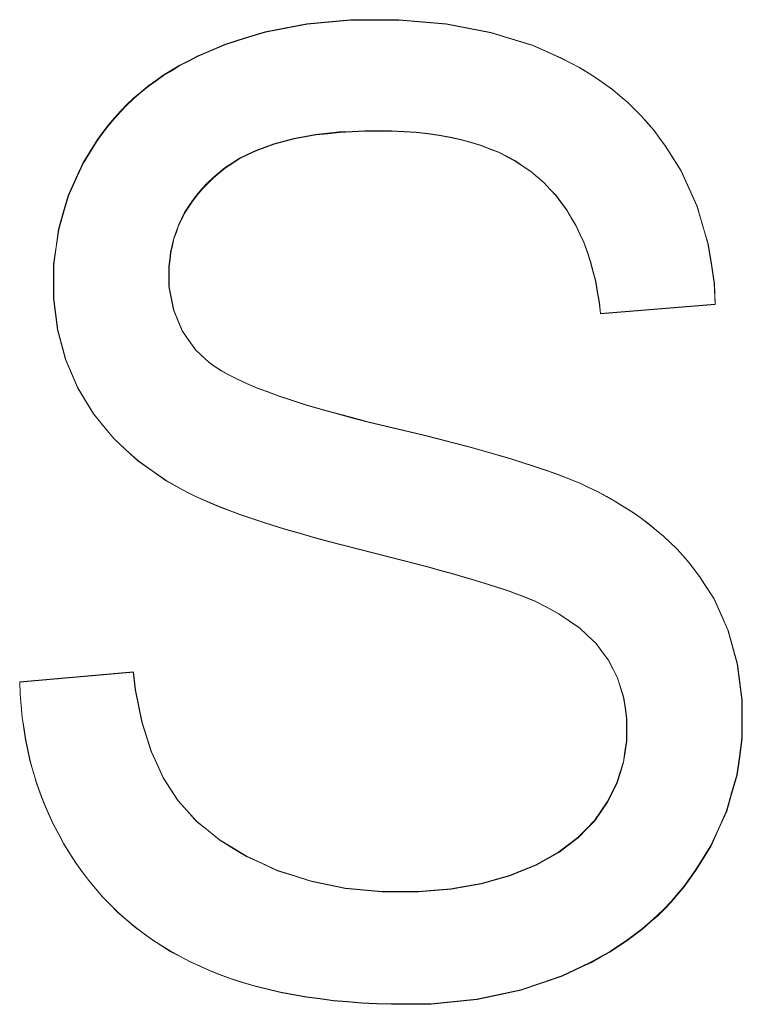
# Model space of a CAD drawing. Extents: x 229 to 926, y 37 to 878.
# Tile 50 of 163: x 314.36 to 316.26, y 809.48 to 812.07. Entities that reach past the tile are written whole.
import ezdxf
from ezdxf.lldxf.tags import DXFTag

# ---------------------------------------------------------------- set-up
doc = ezdxf.new("R2010")
doc.units = 0
doc.layers.get('0').update_dxf_attribs({"linetype": 'fein_strichliert', "lineweight": 13})
doc.layers.add('Beschriftung', color=7, linetype='Continuous', lineweight=25)
doc.layers.add('Beschriftung-A03CPAFWA9', color=7, linetype='Continuous', lineweight=25)
tags = doc.linetypes.add('fein_strichliert', pattern=[4, 1, -2, 1]).pattern_tags.tags
tags[8:9] = [DXFTag(74, 4), DXFTag(75, 0), DXFTag(340, '0'), DXFTag(46, 0.0), DXFTag(50, 0.0), DXFTag(44, 0.0), DXFTag(45, 0.0)]
tags[6:7] = [DXFTag(74, 4), DXFTag(75, 0), DXFTag(340, '0'), DXFTag(46, 0.0), DXFTag(50, 0.0), DXFTag(44, 0.0), DXFTag(45, 0.0)]
tags[4:5] = [DXFTag(74, 4), DXFTag(75, 0), DXFTag(340, '0'), DXFTag(46, 0.0), DXFTag(50, 0.0), DXFTag(44, 0.0), DXFTag(45, 0.0)]

# ---------------------------------------------------------------- blocks, each defined once
blk = doc.blocks.new('Referenz-A03CPAFUA9', base_point=(255.7277, 66.0323))
at = {"layer": 'Beschriftung', "color": 0, "lineweight": -2}
for p, q in [((315.0617, 812.0497), (315.1165, 812.0603)), ((315.1165, 812.0603), (315.174, 812.0657)), ((315.174, 812.0657), (315.2315, 812.071)), ((315.2315, 812.071), (315.2916, 812.071)), ((315.2916, 812.071), (315.358, 812.071)), ((315.358, 812.071), (315.4204, 812.0654)), ((315.4204, 812.0654), (315.4828, 812.0599)), ((314.955, 812.023), (315.007, 812.039)), ((315.007, 812.039), (315.0617, 812.0497)), ((315.4828, 812.0599), (315.5413, 812.0486)), ((315.5413, 812.0486), (315.5997, 812.0375)), ((315.5997, 812.0375), (315.6544, 812.0207)), ((314.9031, 812.007), (314.955, 812.023)), ((315.6544, 812.0207), (315.7089, 812.0039)), ((314.8292, 811.975), (314.8538, 811.9856)), ((314.8538, 811.9856), (314.9031, 812.007)), ((315.7089, 812.0039), (315.7597, 811.9815)), ((314.7829, 811.9512), (314.8061, 811.9631)), ((314.8061, 811.9631), (314.8292, 811.975)), ((315.7597, 811.9815), (315.7849, 811.9703)), ((315.7849, 811.9703), (315.8087, 811.9577)), ((315.8087, 811.9577), (315.8327, 811.9452)), ((314.7396, 811.9249), (314.7612, 811.938)), ((314.7612, 811.938), (314.7829, 811.9512)), ((315.8327, 811.9452), (315.8551, 811.9314)), ((315.8551, 811.9314), (315.8775, 811.9176)), ((314.6992, 811.8962), (314.7194, 811.9105)), ((314.7194, 811.9105), (314.7396, 811.9249)), ((315.8775, 811.9176), (315.8985, 811.9024)), ((314.6618, 811.8648), (314.6805, 811.8805)), ((314.6805, 811.8805), (314.6992, 811.8962)), ((315.8985, 811.9024), (315.9193, 811.8874)), ((315.9193, 811.8874), (315.9389, 811.8708)), ((314.6445, 811.848), (314.6618, 811.8648)), ((315.9389, 811.8708), (315.9583, 811.8544)), ((315.9583, 811.8544), (315.9763, 811.8366)), ((314.6115, 811.8131), (314.6273, 811.8311)), ((314.6273, 811.8311), (314.6445, 811.848)), ((315.9763, 811.8366), (315.9944, 811.8188)), ((314.5958, 811.795), (314.6115, 811.8131)), ((315.9944, 811.8188), (316.0109, 811.7997)), ((314.5671, 811.7563), (314.5815, 811.7756)), ((314.5815, 811.7756), (314.5958, 811.795)), ((315.202, 811.776), (315.1709, 811.7726)), ((315.2354, 811.7777), (315.202, 811.776)), ((315.2688, 811.7794), (315.2354, 811.7777)), ((315.3047, 811.7794), (315.2688, 811.7794)), ((315.3392, 811.7794), (315.3047, 811.7794)), ((315.3716, 811.7776), (315.3392, 811.7794)), ((315.4039, 811.7757), (315.3716, 811.7776)), ((315.4342, 811.7719), (315.4039, 811.7757)), ((316.0109, 811.7997), (316.0275, 811.7806)), ((316.0275, 811.7806), (316.0426, 811.7602)), ((314.5543, 811.7356), (314.5671, 811.7563)), ((315.0565, 811.752), (315.0303, 811.745)), ((315.0827, 811.7588), (315.0565, 811.752)), ((315.1113, 811.764), (315.0827, 811.7588)), ((315.1398, 811.7691), (315.1113, 811.764)), ((315.1709, 811.7726), (315.1398, 811.7691)), ((315.4645, 811.768), (315.4342, 811.7719)), ((315.4926, 811.7624), (315.4645, 811.768)), ((315.5208, 811.7567), (315.4926, 811.7624)), ((315.5468, 811.7491), (315.5208, 811.7567)), ((316.0426, 811.7602), (316.0576, 811.7397)), ((314.5287, 811.6945), (314.5543, 811.7356)), ((314.9829, 811.7278), (314.9616, 811.7175)), ((315.0067, 811.7364), (314.9829, 811.7278)), ((315.0303, 811.745), (315.0067, 811.7364)), ((315.5728, 811.7416), (315.5468, 811.7491)), ((315.5968, 811.7321), (315.5728, 811.7416)), ((315.6208, 811.7226), (315.5968, 811.7321)), ((316.0576, 811.7397), (316.0713, 811.7179)), ((314.9403, 811.7072), (314.9215, 811.6951)), ((314.9616, 811.7175), (314.9403, 811.7072)), ((315.6427, 811.7112), (315.6208, 811.7226)), ((315.6645, 811.6999), (315.6427, 811.7112)), ((315.6842, 811.6866), (315.6645, 811.6999)), ((316.0713, 811.7179), (316.0986, 811.6745)), ((314.5094, 811.6518), (314.5287, 811.6945)), ((314.9027, 811.6831), (314.8862, 811.6694)), ((314.9215, 811.6951), (314.9027, 811.6831)), ((315.7039, 811.6733), (315.6842, 811.6866)), ((315.7216, 811.6581), (315.7039, 811.6733)), ((316.0986, 811.6745), (316.1195, 811.6282)), ((314.4902, 811.609), (314.5094, 811.6518)), ((314.8698, 811.6556), (314.8554, 811.6412)), ((314.8862, 811.6694), (314.8698, 811.6556)), ((315.7393, 811.643), (315.7216, 811.6581)), ((314.841, 811.6267), (314.8287, 811.6115)), ((314.8554, 811.6412), (314.841, 811.6267)), ((315.7551, 811.626), (315.7393, 811.643)), ((315.7709, 811.609), (315.7551, 811.626)), ((316.1195, 811.6282), (316.1405, 811.5818)), ((314.4774, 811.5649), (314.4902, 811.609)), ((314.8164, 811.5963), (314.8062, 811.5804)), ((314.8287, 811.6115), (314.8164, 811.5963)), ((315.7849, 811.5902), (315.7709, 811.609)), ((314.8062, 811.5804), (314.7958, 811.5646)), ((315.7989, 811.5714), (315.7849, 811.5902)), ((315.8111, 811.5508), (315.7989, 811.5714)), ((316.1405, 811.5818), (316.1552, 811.5325)), ((314.4646, 811.5205), (314.4774, 811.5649)), ((314.7877, 811.548), (314.7794, 811.5313)), ((314.7958, 811.5646), (314.7877, 811.548)), ((315.8233, 811.5302), (315.8111, 811.5508)), ((314.4582, 811.4747), (314.4646, 811.5205)), ((314.7794, 811.5313), (314.7733, 811.514)), ((315.8336, 811.5077), (315.8233, 811.5302)), ((316.1552, 811.5325), (316.1698, 811.4833)), ((314.7672, 811.4968), (314.763, 811.4788)), ((314.7733, 811.514), (314.7672, 811.4968)), ((315.844, 811.4853), (315.8336, 811.5077)), ((314.4518, 811.4289), (314.4582, 811.4747)), ((314.763, 811.4788), (314.7589, 811.4607)), ((315.8524, 811.4611), (315.844, 811.4853)), ((316.1698, 811.4833), (316.1782, 811.4312)), ((314.7569, 811.4421), (314.7548, 811.4234)), ((314.7589, 811.4607), (314.7569, 811.4421)), ((315.861, 811.4369), (315.8524, 811.4611)), ((314.4518, 811.3816), (314.4518, 811.4289)), ((314.7548, 811.4234), (314.7548, 811.4039)), ((315.8678, 811.4107), (315.861, 811.4369)), ((316.1782, 811.4312), (316.1865, 811.379)), ((314.7548, 811.4039), (314.7548, 811.3702)), ((315.8744, 811.3847), (315.8678, 811.4107)), ((314.4518, 811.3384), (314.4518, 811.3816)), ((314.7548, 811.3702), (314.7606, 811.3395)), ((315.8793, 811.3568), (315.8744, 811.3847)), ((316.1865, 811.379), (316.1884, 811.3241)), ((314.457, 811.2975), (314.4518, 811.3384)), ((314.7606, 811.3395), (314.7665, 811.3088)), ((315.8842, 811.329), (315.8793, 811.3568)), ((315.8873, 811.2993), (315.8842, 811.329)), ((316.1884, 811.3241), (315.8873, 811.2993)), ((314.4622, 811.2564), (314.457, 811.2975)), ((314.7665, 811.3088), (314.7781, 811.281)), ((314.7781, 811.281), (314.7897, 811.2533)), ((314.4727, 811.2176), (314.4622, 811.2564)), ((314.7897, 811.2533), (314.8071, 811.2286)), ((314.4832, 811.1786), (314.4727, 811.2176)), ((314.8071, 811.2286), (314.8245, 811.2038)), ((314.8245, 811.2038), (314.8478, 811.182)), ((314.8478, 811.182), (314.8593, 811.1711)), ((314.4988, 811.1417), (314.4832, 811.1786)), ((314.8593, 811.1711), (314.8753, 811.1602)), ((314.8753, 811.1602), (314.8914, 811.1493)), ((314.5145, 811.105), (314.4988, 811.1417)), ((314.8914, 811.1493), (314.9119, 811.1382)), ((314.9119, 811.1382), (314.9326, 811.1272)), ((314.5355, 811.0701), (314.5145, 811.105)), ((314.9326, 811.1272), (314.9578, 811.1161)), ((314.9578, 811.1161), (314.983, 811.105)), ((314.983, 811.105), (315.0128, 811.0939)), ((315.0128, 811.0939), (315.0427, 811.0827)), ((315.0427, 811.0827), (315.0772, 811.0716)), ((314.5563, 811.0354), (314.5355, 811.0701)), ((315.0772, 811.0716), (315.1115, 811.0603)), ((315.1115, 811.0603), (315.1506, 811.049)), ((314.5827, 811.0034), (314.5563, 811.0354)), ((315.1506, 811.049), (315.1896, 811.0378)), ((315.1896, 811.0378), (315.2332, 811.0264)), ((315.2332, 811.0264), (315.2769, 811.015)), ((314.6091, 810.9715), (314.5827, 811.0034)), ((315.2769, 811.015), (315.3251, 811.0036)), ((315.3251, 811.0036), (315.3734, 810.9922)), ((315.3734, 810.9922), (315.4178, 810.9811)), ((315.4178, 810.9811), (315.4623, 810.9701)), ((314.6408, 810.9423), (314.6091, 810.9715)), ((315.4623, 810.9701), (315.5029, 810.9594)), ((315.5029, 810.9594), (315.5435, 810.9487)), ((315.5435, 810.9487), (315.5803, 810.9384)), ((314.6726, 810.9132), (314.6408, 810.9423)), ((315.5803, 810.9384), (315.6172, 810.9281)), ((315.6172, 810.9281), (315.6502, 810.9181)), ((314.7098, 810.887), (314.6726, 810.9132)), ((315.6502, 810.9181), (315.6832, 810.9081)), ((315.6832, 810.9081), (315.7125, 810.8985)), ((315.7125, 810.8985), (315.7418, 810.8889)), ((314.747, 810.8607), (314.7098, 810.887)), ((315.7418, 810.8889), (315.7672, 810.8796)), ((315.7672, 810.8796), (315.7926, 810.8704)), ((315.7926, 810.8704), (315.8143, 810.8615)), ((314.7897, 810.8371), (314.747, 810.8607)), ((315.8143, 810.8615), (315.836, 810.8526)), ((315.836, 810.8526), (315.8538, 810.8441)), ((314.8062, 810.828), (314.7897, 810.8371)), ((314.8257, 810.8187), (314.8062, 810.828)), ((314.8452, 810.8094), (314.8257, 810.8187)), ((315.8538, 810.8441), (315.8797, 810.8316)), ((315.8797, 810.8316), (315.904, 810.8181)), ((314.8678, 810.8), (314.8452, 810.8094)), ((314.8905, 810.7904), (314.8678, 810.8)), ((315.904, 810.8181), (315.9282, 810.8047)), ((315.9282, 810.8047), (315.9508, 810.7904)), ((314.9162, 810.7809), (314.8905, 810.7904)), ((314.942, 810.7713), (314.9162, 810.7809)), ((314.9708, 810.7615), (314.942, 810.7713)), ((315.9508, 810.7904), (315.9733, 810.7762)), ((315.9733, 810.7762), (315.9942, 810.7611)), ((314.9996, 810.7517), (314.9708, 810.7615)), ((315.0315, 810.7417), (314.9996, 810.7517)), ((315.0635, 810.7319), (315.0315, 810.7417)), ((315.9942, 810.7611), (316.0151, 810.746)), ((316.0151, 810.746), (316.0342, 810.7301)), ((315.0985, 810.7219), (315.0635, 810.7319)), ((315.1335, 810.7118), (315.0985, 810.7219)), ((316.0342, 810.7301), (316.0534, 810.7141)), ((315.1716, 810.7015), (315.1335, 810.7118)), ((315.2097, 810.6914), (315.1716, 810.7015)), ((315.2509, 810.681), (315.2097, 810.6914)), ((316.0534, 810.7141), (316.0709, 810.6974)), ((316.0709, 810.6974), (316.0883, 810.6806)), ((315.2921, 810.6707), (315.2509, 810.681)), ((315.3297, 810.661), (315.2921, 810.6707)), ((316.0883, 810.6806), (316.1041, 810.663)), ((315.3673, 810.6513), (315.3297, 810.661)), ((315.4011, 810.6424), (315.3673, 810.6513)), ((315.435, 810.6333), (315.4011, 810.6424)), ((316.1041, 810.663), (316.1198, 810.6454)), ((316.1198, 810.6454), (316.1339, 810.6269)), ((315.4653, 810.625), (315.435, 810.6333)), ((315.4956, 810.6167), (315.4653, 810.625)), ((315.5221, 810.609), (315.4956, 810.6167)), ((316.1339, 810.6269), (316.148, 810.6085)), ((315.5488, 810.6015), (315.5221, 810.609)), ((315.5718, 810.5945), (315.5488, 810.6015)), ((315.5947, 810.5876), (315.5718, 810.5945)), ((315.6141, 810.5813), (315.5947, 810.5876)), ((316.148, 810.6085), (316.1603, 810.5893)), ((316.1603, 810.5893), (316.1851, 810.5506)), ((315.6333, 810.575), (315.6141, 810.5813)), ((315.6491, 810.5694), (315.6333, 810.575)), ((315.6647, 810.5639), (315.6491, 810.5694)), ((315.6768, 810.559), (315.6647, 810.5639)), ((315.7143, 810.544), (315.6768, 810.559)), ((315.7465, 810.5274), (315.7143, 810.544)), ((316.1851, 810.5506), (316.2036, 810.5091)), ((315.7786, 810.5106), (315.7465, 810.5274)), ((315.8055, 810.4922), (315.7786, 810.5106)), ((316.2036, 810.5091), (316.2222, 810.4677)), ((315.8324, 810.4738), (315.8055, 810.4922)), ((315.8539, 810.4535), (315.8324, 810.4738)), ((316.2222, 810.4677), (316.2346, 810.4232)), ((315.8754, 810.4334), (315.8539, 810.4535)), ((315.8916, 810.4113), (315.8754, 810.4334)), ((315.9077, 810.3894), (315.8916, 810.4113)), ((316.2346, 810.4232), (316.2469, 810.3787)), ((315.9199, 810.3656), (315.9077, 810.3894)), ((316.2469, 810.3787), (316.2531, 810.3314)), ((314.3629, 810.3313), (314.6604, 810.358)), ((314.6604, 810.358), (314.6658, 810.311)), ((315.932, 810.3417), (315.9199, 810.3656)), ((314.3637, 810.3), (314.3629, 810.3313)), ((315.94, 810.3161), (315.932, 810.3417)), ((316.2531, 810.3314), (316.2592, 810.284)), ((314.6658, 810.311), (314.6746, 810.2683)), ((315.9481, 810.2904), (315.94, 810.3161)), ((314.3663, 810.2694), (314.3637, 810.3)), ((315.9522, 810.2628), (315.9481, 810.2904)), ((316.2592, 810.284), (316.2592, 810.2337)), ((314.3689, 810.2389), (314.3663, 810.2694)), ((314.6746, 810.2683), (314.6834, 810.2254)), ((315.9562, 810.2353), (315.9522, 810.2628)), ((314.3734, 810.2091), (314.3689, 810.2389)), ((314.6834, 810.2254), (314.6956, 810.1869)), ((315.9562, 810.2058), (315.9562, 810.2353)), ((316.2592, 810.2337), (316.2592, 810.1838)), ((314.378, 810.1795), (314.3734, 810.2091)), ((315.9562, 810.1768), (315.9562, 810.2058)), ((314.3843, 810.1505), (314.378, 810.1795)), ((314.6956, 810.1869), (314.708, 810.1483)), ((315.952, 810.1489), (315.9562, 810.1768)), ((316.2592, 810.1838), (316.2525, 810.1354)), ((314.3906, 810.1216), (314.3843, 810.1505)), ((314.708, 810.1483), (314.7238, 810.1141)), ((315.9478, 810.121), (315.952, 810.1489)), ((314.3987, 810.0935), (314.3906, 810.1216)), ((315.9394, 810.0942), (315.9478, 810.121)), ((316.2525, 810.1354), (316.2456, 810.087)), ((314.7238, 810.1141), (314.7395, 810.0797)), ((315.9309, 810.0675), (315.9394, 810.0942)), ((314.4069, 810.0654), (314.3987, 810.0935)), ((314.7395, 810.0797), (314.7589, 810.0496)), ((316.2456, 810.087), (316.2321, 810.04)), ((314.417, 810.0381), (314.4069, 810.0654)), ((314.7589, 810.0496), (314.7781, 810.0195)), ((315.9183, 810.0418), (315.9309, 810.0675)), ((314.427, 810.0109), (314.417, 810.0381)), ((314.7781, 810.0195), (314.8028, 809.9923)), ((315.9056, 810.0161), (315.9183, 810.0418)), ((316.2321, 810.04), (316.2185, 809.993)), ((314.4388, 809.9844), (314.427, 810.0109)), ((314.8028, 809.9923), (314.8274, 809.965)), ((315.8719, 809.967), (315.8887, 809.9915)), ((315.8887, 809.9915), (315.9056, 810.0161)), ((316.2185, 809.993), (316.198, 809.9475)), ((314.4507, 809.9579), (314.4388, 809.9844)), ((314.8274, 809.965), (314.8574, 809.9407)), ((315.8506, 809.945), (315.8719, 809.967)), ((314.4644, 809.9323), (314.4507, 809.9579)), ((314.8574, 809.9407), (314.8873, 809.9163)), ((315.8293, 809.9231), (315.8506, 809.945)), ((316.198, 809.9475), (316.1776, 809.9019)), ((314.4781, 809.9067), (314.4644, 809.9323)), ((314.8873, 809.9163), (314.9227, 809.895)), ((315.8036, 809.9038), (315.8293, 809.9231)), ((314.4936, 809.8818), (314.4781, 809.9067)), ((314.9227, 809.895), (314.958, 809.8735)), ((315.7779, 809.8845), (315.8036, 809.9038)), ((316.1776, 809.9019), (316.1504, 809.8577)), ((314.5092, 809.857), (314.4936, 809.8818)), ((314.958, 809.8735), (314.9987, 809.8549)), ((315.7176, 809.8511), (315.7478, 809.8678)), ((315.7478, 809.8678), (315.7779, 809.8845)), ((314.5262, 809.8337), (314.5092, 809.857)), ((314.9987, 809.8549), (315.0393, 809.8363)), ((315.0393, 809.8363), (315.0825, 809.8224)), ((315.6485, 809.8228), (315.6831, 809.8369)), ((315.6831, 809.8369), (315.7176, 809.8511)), ((316.1367, 809.8357), (316.1217, 809.8148)), ((316.1504, 809.8577), (316.1367, 809.8357)), ((314.5433, 809.8104), (314.5262, 809.8337)), ((314.5617, 809.7887), (314.5433, 809.8104)), ((315.0825, 809.8224), (315.1256, 809.8084)), ((315.5741, 809.8017), (315.6113, 809.8123)), ((315.6113, 809.8123), (315.6485, 809.8228)), ((316.1217, 809.8148), (316.1066, 809.7941)), ((314.5802, 809.767), (314.5617, 809.7887)), ((315.1256, 809.8084), (315.1714, 809.7992)), ((315.1714, 809.7992), (315.2171, 809.7899)), ((315.2171, 809.7899), (315.2654, 809.7853)), ((315.2654, 809.7853), (315.3136, 809.7805)), ((315.4095, 809.7805), (315.452, 809.7841)), ((315.452, 809.7841), (315.4945, 809.7877)), ((315.4945, 809.7877), (315.5343, 809.7947)), ((315.5343, 809.7947), (315.5741, 809.8017)), ((316.1066, 809.7941), (316.09, 809.7744)), ((314.6001, 809.7468), (314.5802, 809.767)), ((315.3136, 809.7805), (315.3644, 809.7805)), ((315.3644, 809.7805), (315.4095, 809.7805)), ((316.09, 809.7744), (316.0734, 809.7548)), ((314.6201, 809.7266), (314.6001, 809.7468)), ((316.0554, 809.7364), (316.0373, 809.7181)), ((316.0734, 809.7548), (316.0554, 809.7364)), ((314.6415, 809.7081), (314.6201, 809.7266)), ((314.663, 809.6894), (314.6415, 809.7081)), ((316.0373, 809.7181), (316.0177, 809.7009)), ((314.6859, 809.6724), (314.663, 809.6894)), ((315.9982, 809.6837), (315.9771, 809.6679)), ((316.0177, 809.7009), (315.9982, 809.6837)), ((314.7088, 809.6554), (314.6859, 809.6724)), ((314.7332, 809.6399), (314.7088, 809.6554)), ((315.9771, 809.6679), (315.9561, 809.6519)), ((314.7575, 809.6244), (314.7332, 809.6399)), ((315.9336, 809.6372), (315.9111, 809.6225)), ((315.9561, 809.6519), (315.9336, 809.6372)), ((314.7833, 809.6105), (314.7575, 809.6244)), ((314.8092, 809.5965), (314.7833, 809.6105)), ((315.8871, 809.609), (315.8631, 809.5955)), ((315.9111, 809.6225), (315.8871, 809.609)), ((314.8366, 809.5842), (314.8092, 809.5965)), ((314.8639, 809.5719), (314.8366, 809.5842)), ((315.8376, 809.5833), (315.7866, 809.5588)), ((315.8631, 809.5955), (315.8376, 809.5833)), ((314.8928, 809.561), (314.8639, 809.5719)), ((314.9218, 809.5502), (314.8928, 809.561)), ((315.7866, 809.5588), (315.7324, 809.5404)), ((314.9523, 809.5409), (314.9218, 809.5502)), ((314.983, 809.5316), (314.9523, 809.5409)), ((315.0153, 809.5239), (314.983, 809.5316)), ((315.7324, 809.5404), (315.6782, 809.522)), ((315.0474, 809.5161), (315.0153, 809.5239)), ((315.0813, 809.5099), (315.0474, 809.5161)), ((315.1152, 809.5038), (315.0813, 809.5099)), ((315.1507, 809.4992), (315.1152, 809.5038)), ((315.1862, 809.4945), (315.1507, 809.4992)), ((315.6208, 809.5098), (315.5634, 809.4975)), ((315.6782, 809.522), (315.6208, 809.5098)), ((315.2233, 809.4915), (315.1862, 809.4945)), ((315.2605, 809.4884), (315.2233, 809.4915)), ((315.2993, 809.4868), (315.2605, 809.4884)), ((315.3381, 809.4852), (315.2993, 809.4868)), ((315.3785, 809.4852), (315.3381, 809.4852)), ((315.4423, 809.4852), (315.3785, 809.4852)), ((315.5029, 809.4914), (315.4423, 809.4852)), ((315.5634, 809.4975), (315.5029, 809.4914))]:
    blk.add_line(p, q, dxfattribs=at)
blk = doc.blocks.new('Referenz-A03CPAG8A9', base_point=(281.5986, 66.0323))
at = {"layer": 'Beschriftung-A03CPAFWA9', "color": 0, "lineweight": -2}
for p, q in [((315.1173, 812.0594), (315.1747, 812.0648)), ((315.1747, 812.0648), (315.2322, 812.0701)), ((315.2322, 812.0701), (315.2924, 812.0701)), ((315.2924, 812.0701), (315.3588, 812.0701)), ((315.3588, 812.0701), (315.4211, 812.0645)), ((315.4211, 812.0645), (315.4836, 812.0589)), ((314.9558, 812.0221), (315.0078, 812.0381)), ((315.0078, 812.0381), (315.0625, 812.0488)), ((315.0625, 812.0488), (315.1173, 812.0594)), ((315.4836, 812.0589), (315.5421, 812.0477)), ((315.5421, 812.0477), (315.6005, 812.0365)), ((315.6005, 812.0365), (315.6552, 812.0197)), ((314.9039, 812.0061), (314.9558, 812.0221)), ((315.6552, 812.0197), (315.7097, 812.003)), ((314.83, 811.9741), (314.8546, 811.9847)), ((314.8546, 811.9847), (314.9039, 812.0061)), ((315.7097, 812.003), (315.7604, 811.9806)), ((314.7837, 811.9503), (314.8069, 811.9622)), ((314.8069, 811.9622), (314.83, 811.9741)), ((315.7604, 811.9806), (315.7857, 811.9694)), ((315.7857, 811.9694), (315.8095, 811.9568)), ((315.8095, 811.9568), (315.8334, 811.9443)), ((314.7404, 811.924), (314.762, 811.9371)), ((314.762, 811.9371), (314.7837, 811.9503)), ((315.8334, 811.9443), (315.8558, 811.9305)), ((314.7, 811.8952), (314.7202, 811.9096)), ((314.7202, 811.9096), (314.7404, 811.924)), ((315.8558, 811.9305), (315.8783, 811.9167)), ((315.8783, 811.9167), (315.8992, 811.9015)), ((314.6625, 811.8639), (314.6813, 811.8796)), ((314.6813, 811.8796), (314.7, 811.8952)), ((315.8992, 811.9015), (315.9201, 811.8864)), ((315.9201, 811.8864), (315.9396, 811.8699)), ((314.6453, 811.8471), (314.6625, 811.8639)), ((315.9396, 811.8699), (315.9591, 811.8535)), ((315.9591, 811.8535), (315.9771, 811.8357)), ((314.6122, 811.8122), (314.6281, 811.8302)), ((314.6281, 811.8302), (314.6453, 811.8471)), ((315.9771, 811.8357), (315.9952, 811.8178)), ((314.5966, 811.794), (314.6122, 811.8122)), ((315.9952, 811.8178), (316.0117, 811.7987)), ((314.5823, 811.7747), (314.5966, 811.794)), ((315.2361, 811.7768), (315.2028, 811.7751)), ((315.2696, 811.7785), (315.2361, 811.7768)), ((315.3055, 811.7785), (315.2696, 811.7785)), ((315.34, 811.7785), (315.3055, 811.7785)), ((315.3724, 811.7766), (315.34, 811.7785)), ((315.4047, 811.7748), (315.3724, 811.7766)), ((316.0117, 811.7987), (316.0283, 811.7796)), ((316.0283, 811.7796), (316.0434, 811.7593)), ((314.5551, 811.7347), (314.5679, 811.7553)), ((314.5679, 811.7553), (314.5823, 811.7747)), ((315.0573, 811.7511), (315.0311, 811.7441)), ((315.0834, 811.7579), (315.0573, 811.7511)), ((315.1121, 811.763), (315.0834, 811.7579)), ((315.1406, 811.7682), (315.1121, 811.763)), ((315.1716, 811.7716), (315.1406, 811.7682)), ((315.2028, 811.7751), (315.1716, 811.7716)), ((315.435, 811.771), (315.4047, 811.7748)), ((315.4653, 811.7671), (315.435, 811.771)), ((315.4934, 811.7614), (315.4653, 811.7671)), ((315.5216, 811.7558), (315.4934, 811.7614)), ((315.5476, 811.7482), (315.5216, 811.7558)), ((316.0434, 811.7593), (316.0584, 811.7388)), ((314.5295, 811.6936), (314.5551, 811.7347)), ((314.9837, 811.7269), (314.9624, 811.7166)), ((315.0074, 811.7355), (314.9837, 811.7269)), ((315.0311, 811.7441), (315.0074, 811.7355)), ((315.5736, 811.7407), (315.5476, 811.7482)), ((315.5976, 811.7312), (315.5736, 811.7407)), ((315.6216, 811.7217), (315.5976, 811.7312)), ((316.0584, 811.7388), (316.0721, 811.717)), ((314.9411, 811.7063), (314.9222, 811.6942)), ((314.9624, 811.7166), (314.9411, 811.7063)), ((315.6434, 811.7103), (315.6216, 811.7217)), ((315.6653, 811.6989), (315.6434, 811.7103)), ((315.685, 811.6857), (315.6653, 811.6989)), ((316.0721, 811.717), (316.0994, 811.6736)), ((314.5102, 811.6509), (314.5295, 811.6936)), ((314.9034, 811.6822), (314.887, 811.6684)), ((314.9222, 811.6942), (314.9034, 811.6822)), ((315.7047, 811.6724), (315.685, 811.6857)), ((315.7224, 811.6572), (315.7047, 811.6724)), ((316.0994, 811.6736), (316.1203, 811.6272)), ((314.491, 811.6081), (314.5102, 811.6509)), ((314.8705, 811.6547), (314.8561, 811.6402)), ((314.887, 811.6684), (314.8705, 811.6547)), ((315.7401, 811.6421), (315.7224, 811.6572)), ((314.8418, 811.6258), (314.8295, 811.6106)), ((314.8561, 811.6402), (314.8418, 811.6258)), ((315.7559, 811.625), (315.7401, 811.6421)), ((315.7717, 811.6081), (315.7559, 811.625)), ((316.1203, 811.6272), (316.1413, 811.5809)), ((314.4782, 811.5639), (314.491, 811.6081)), ((314.8172, 811.5954), (314.8069, 811.5794)), ((314.8295, 811.6106), (314.8172, 811.5954)), ((315.7857, 811.5893), (315.7717, 811.6081)), ((314.8069, 811.5794), (314.7966, 811.5636)), ((315.7997, 811.5705), (315.7857, 811.5893)), ((315.8118, 811.5499), (315.7997, 811.5705)), ((316.1413, 811.5809), (316.1559, 811.5316)), ((314.4654, 811.5196), (314.4782, 811.5639)), ((314.7885, 811.547), (314.7802, 811.5304)), ((314.7966, 811.5636), (314.7885, 811.547)), ((315.824, 811.5293), (315.8118, 811.5499)), ((314.459, 811.4738), (314.4654, 811.5196)), ((314.7802, 811.5304), (314.7741, 811.5131)), ((315.8344, 811.5068), (315.824, 811.5293)), ((316.1559, 811.5316), (316.1706, 811.4824)), ((314.7679, 811.4959), (314.7638, 811.4779)), ((314.7741, 811.5131), (314.7679, 811.4959)), ((315.8447, 811.4844), (315.8344, 811.5068)), ((314.4526, 811.428), (314.459, 811.4738)), ((314.7638, 811.4779), (314.7597, 811.4598)), ((315.8532, 811.4602), (315.8447, 811.4844)), ((316.1706, 811.4824), (316.179, 811.4303)), ((314.7577, 811.4412), (314.7556, 811.4225)), ((314.7597, 811.4598), (314.7577, 811.4412)), ((315.8618, 811.4359), (315.8532, 811.4602)), ((314.4526, 811.3807), (314.4526, 811.428)), ((314.7556, 811.4225), (314.7556, 811.403)), ((315.8685, 811.4098), (315.8618, 811.4359)), ((316.179, 811.4303), (316.1873, 811.3781)), ((314.7556, 811.403), (314.7556, 811.3693)), ((315.8752, 811.3838), (315.8685, 811.4098)), ((314.4526, 811.3375), (314.4526, 811.3807)), ((314.7556, 811.3693), (314.7614, 811.3386)), ((315.8801, 811.3559), (315.8752, 811.3838)), ((316.1873, 811.3781), (316.1892, 811.3232)), ((314.4578, 811.2966), (314.4526, 811.3375)), ((314.7614, 811.3386), (314.7673, 811.3078)), ((315.8849, 811.328), (315.8801, 811.3559)), ((315.8881, 811.2984), (315.8849, 811.328)), ((316.1892, 811.3232), (315.8881, 811.2984)), ((314.463, 811.2555), (314.4578, 811.2966)), ((314.7673, 811.3078), (314.7789, 811.2801)), ((314.7789, 811.2801), (314.7905, 811.2524)), ((314.4735, 811.2166), (314.463, 811.2555)), ((314.7905, 811.2524), (314.8079, 811.2276)), ((314.4839, 811.1776), (314.4735, 811.2166)), ((314.8079, 811.2276), (314.8253, 811.2029)), ((314.8253, 811.2029), (314.8486, 811.1811)), ((314.8486, 811.1811), (314.86, 811.1702)), ((314.4996, 811.1408), (314.4839, 811.1776)), ((314.86, 811.1702), (314.876, 811.1593)), ((314.876, 811.1593), (314.8922, 811.1484)), ((314.5153, 811.104), (314.4996, 811.1408)), ((314.8922, 811.1484), (314.9127, 811.1373)), ((314.9127, 811.1373), (314.9334, 811.1263)), ((314.5363, 811.0692), (314.5153, 811.104)), ((314.9334, 811.1263), (314.9586, 811.1152)), ((314.9586, 811.1152), (314.9838, 811.1041)), ((314.9838, 811.1041), (315.0136, 811.093)), ((315.0136, 811.093), (315.0435, 811.0818)), ((315.0435, 811.0818), (315.0779, 811.0707)), ((314.5571, 811.0345), (314.5363, 811.0692)), ((315.0779, 811.0707), (315.1123, 811.0594)), ((315.1123, 811.0594), (315.1514, 811.0481)), ((314.5835, 811.0025), (314.5571, 811.0345)), ((315.1514, 811.0481), (315.1904, 811.0369)), ((315.1904, 811.0369), (315.234, 811.0255)), ((315.234, 811.0255), (315.2777, 811.0141)), ((314.6099, 810.9706), (314.5835, 811.0025)), ((315.2777, 811.0141), (315.3259, 811.0027)), ((315.3259, 811.0027), (315.3741, 810.9913)), ((315.3741, 810.9913), (315.4186, 810.9802)), ((315.4186, 810.9802), (315.4631, 810.9692)), ((314.6416, 810.9414), (314.6099, 810.9706)), ((315.4631, 810.9692), (315.5037, 810.9585)), ((315.5037, 810.9585), (315.5443, 810.9478)), ((315.5443, 810.9478), (315.5811, 810.9375)), ((314.6734, 810.9123), (314.6416, 810.9414)), ((315.5811, 810.9375), (315.618, 810.9272)), ((315.618, 810.9272), (315.651, 810.9172)), ((314.7106, 810.8861), (314.6734, 810.9123)), ((315.651, 810.9172), (315.684, 810.9072)), ((315.684, 810.9072), (315.7133, 810.8976)), ((315.7133, 810.8976), (315.7426, 810.888)), ((314.7478, 810.8598), (314.7106, 810.8861)), ((315.7426, 810.888), (315.7679, 810.8787)), ((315.7679, 810.8787), (315.7934, 810.8695)), ((314.7905, 810.8362), (314.7478, 810.8598)), ((315.7934, 810.8695), (315.8151, 810.8606)), ((315.8151, 810.8606), (315.8367, 810.8517)), ((315.8367, 810.8517), (315.8546, 810.8432)), ((314.8069, 810.8271), (314.7905, 810.8362)), ((314.8265, 810.8178), (314.8069, 810.8271)), ((315.8546, 810.8432), (315.8805, 810.8307)), ((315.8805, 810.8307), (315.9047, 810.8172)), ((314.846, 810.8084), (314.8265, 810.8178)), ((314.8686, 810.799), (314.846, 810.8084)), ((314.8912, 810.7895), (314.8686, 810.799)), ((315.9047, 810.8172), (315.929, 810.8038)), ((315.929, 810.8038), (315.9515, 810.7895)), ((314.917, 810.7799), (314.8912, 810.7895)), ((314.9427, 810.7704), (314.917, 810.7799)), ((314.9716, 810.7606), (314.9427, 810.7704)), ((315.9515, 810.7895), (315.9741, 810.7753)), ((315.9741, 810.7753), (315.995, 810.7602)), ((315.0004, 810.7508), (314.9716, 810.7606)), ((315.0323, 810.7408), (315.0004, 810.7508)), ((315.0643, 810.731), (315.0323, 810.7408)), ((315.995, 810.7602), (316.0159, 810.7451)), ((316.0159, 810.7451), (316.035, 810.7292)), ((315.0992, 810.721), (315.0643, 810.731)), ((315.1343, 810.7109), (315.0992, 810.721)), ((316.035, 810.7292), (316.0541, 810.7132)), ((315.1724, 810.7006), (315.1343, 810.7109)), ((315.2104, 810.6905), (315.1724, 810.7006)), ((315.2516, 810.6801), (315.2104, 810.6905)), ((316.0541, 810.7132), (316.0717, 810.6964)), ((316.0717, 810.6964), (316.089, 810.6797)), ((315.2929, 810.6698), (315.2516, 810.6801)), ((315.3304, 810.6601), (315.2929, 810.6698)), ((316.089, 810.6797), (316.1049, 810.6621)), ((315.368, 810.6504), (315.3304, 810.6601)), ((315.4019, 810.6415), (315.368, 810.6504)), ((315.4358, 810.6324), (315.4019, 810.6415)), ((316.1049, 810.6621), (316.1205, 810.6445)), ((316.1205, 810.6445), (316.1347, 810.626)), ((315.4661, 810.6241), (315.4358, 810.6324)), ((315.4963, 810.6158), (315.4661, 810.6241)), ((315.5229, 810.6081), (315.4963, 810.6158)), ((316.1347, 810.626), (316.1487, 810.6076)), ((315.5496, 810.6006), (315.5229, 810.6081)), ((315.5726, 810.5936), (315.5496, 810.6006)), ((315.5955, 810.5866), (315.5726, 810.5936)), ((315.6149, 810.5804), (315.5955, 810.5866)), ((316.1487, 810.6076), (316.1611, 810.5884)), ((316.1611, 810.5884), (316.1858, 810.5497)), ((315.6341, 810.5741), (315.6149, 810.5804)), ((315.6498, 810.5685), (315.6341, 810.5741)), ((315.6655, 810.563), (315.6498, 810.5685)), ((315.6776, 810.5581), (315.6655, 810.563)), ((315.715, 810.5431), (315.6776, 810.5581)), ((315.7473, 810.5265), (315.715, 810.5431)), ((316.1858, 810.5497), (316.2044, 810.5082)), ((315.7794, 810.5097), (315.7473, 810.5265)), ((315.8063, 810.4912), (315.7794, 810.5097)), ((316.2044, 810.5082), (316.223, 810.4668)), ((315.8331, 810.4729), (315.8063, 810.4912)), ((315.8547, 810.4526), (315.8331, 810.4729)), ((316.223, 810.4668), (316.2353, 810.4223)), ((315.8762, 810.4325), (315.8547, 810.4526)), ((315.8923, 810.4104), (315.8762, 810.4325)), ((315.9084, 810.3885), (315.8923, 810.4104)), ((316.2353, 810.4223), (316.2477, 810.3778)), ((315.9207, 810.3647), (315.9084, 810.3885)), ((314.3636, 810.3304), (314.6612, 810.3571)), ((314.6612, 810.3571), (314.6666, 810.3101)), ((315.9327, 810.3408), (315.9207, 810.3647)), ((316.2477, 810.3778), (316.2539, 810.3305)), ((314.3644, 810.299), (314.3636, 810.3304)), ((315.9408, 810.3152), (315.9327, 810.3408)), ((316.2539, 810.3305), (316.26, 810.2831)), ((314.6666, 810.3101), (314.6754, 810.2674)), ((315.9489, 810.2895), (315.9408, 810.3152)), ((314.3671, 810.2685), (314.3644, 810.299)), ((315.953, 810.2619), (315.9489, 810.2895)), ((316.26, 810.2831), (316.26, 810.2328)), ((314.3697, 810.238), (314.3671, 810.2685)), ((314.6754, 810.2674), (314.6841, 810.2245)), ((315.957, 810.2344), (315.953, 810.2619)), ((314.3742, 810.2082), (314.3697, 810.238)), ((314.6841, 810.2245), (314.6964, 810.186)), ((315.957, 810.2049), (315.957, 810.2344)), ((316.26, 810.2328), (316.26, 810.1829)), ((314.3788, 810.1786), (314.3742, 810.2082)), ((315.957, 810.1759), (315.957, 810.2049)), ((314.3851, 810.1496), (314.3788, 810.1786)), ((314.6964, 810.186), (314.7087, 810.1474)), ((315.9528, 810.148), (315.957, 810.1759)), ((316.26, 810.1829), (316.2533, 810.1345)), ((314.3914, 810.1207), (314.3851, 810.1496)), ((314.7087, 810.1474), (314.7245, 810.1132)), ((315.9485, 810.1201), (315.9528, 810.148)), ((314.3995, 810.0926), (314.3914, 810.1207)), ((315.9401, 810.0933), (315.9485, 810.1201)), ((316.2533, 810.1345), (316.2464, 810.0861)), ((314.7245, 810.1132), (314.7402, 810.0788)), ((314.4077, 810.0645), (314.3995, 810.0926)), ((314.7402, 810.0788), (314.7596, 810.0487)), ((315.9316, 810.0666), (315.9401, 810.0933)), ((316.2464, 810.0861), (316.2328, 810.0391)), ((314.4178, 810.0372), (314.4077, 810.0645)), ((314.7596, 810.0487), (314.7789, 810.0186)), ((315.9191, 810.0409), (315.9316, 810.0666)), ((314.4278, 810.01), (314.4178, 810.0372)), ((314.7789, 810.0186), (314.8036, 809.9914)), ((315.9064, 810.0152), (315.9191, 810.0409)), ((316.2328, 810.0391), (316.2192, 809.9921)), ((314.4396, 809.9835), (314.4278, 810.01)), ((314.8036, 809.9914), (314.8282, 809.9642)), ((315.8895, 809.9906), (315.9064, 810.0152)), ((316.2192, 809.9921), (316.1988, 809.9466)), ((314.4515, 809.957), (314.4396, 809.9835)), ((315.8514, 809.9441), (315.8727, 809.9661)), ((315.8727, 809.9661), (315.8895, 809.9906)), ((314.4652, 809.9314), (314.4515, 809.957)), ((314.8282, 809.9642), (314.8582, 809.9398)), ((314.8582, 809.9398), (314.8881, 809.9154)), ((315.8301, 809.9222), (315.8514, 809.9441)), ((316.1988, 809.9466), (316.1784, 809.901)), ((314.4789, 809.9058), (314.4652, 809.9314)), ((314.8881, 809.9154), (314.9235, 809.8941)), ((315.8044, 809.9029), (315.8301, 809.9222)), ((314.4944, 809.8809), (314.4789, 809.9058)), ((314.9235, 809.8941), (314.9587, 809.8726)), ((315.7786, 809.8836), (315.8044, 809.9029)), ((316.1784, 809.901), (316.1512, 809.8569)), ((314.51, 809.8561), (314.4944, 809.8809)), ((314.9587, 809.8726), (314.9995, 809.854)), ((315.7184, 809.8502), (315.7485, 809.8669)), ((315.7485, 809.8669), (315.7786, 809.8836)), ((314.527, 809.8328), (314.51, 809.8561)), ((314.9995, 809.854), (315.04, 809.8354)), ((315.04, 809.8354), (315.0833, 809.8215)), ((315.6493, 809.8219), (315.6838, 809.836)), ((315.6838, 809.836), (315.7184, 809.8502)), ((316.1512, 809.8569), (316.1375, 809.8348)), ((314.5441, 809.8095), (314.527, 809.8328)), ((315.0833, 809.8215), (315.1264, 809.8075)), ((315.5749, 809.8008), (315.6121, 809.8114)), ((315.6121, 809.8114), (315.6493, 809.8219)), ((316.1224, 809.8139), (316.1074, 809.7932)), ((316.1375, 809.8348), (316.1224, 809.8139)), ((314.5625, 809.7878), (314.5441, 809.8095)), ((314.581, 809.7661), (314.5625, 809.7878)), ((315.1264, 809.8075), (315.1722, 809.7983)), ((315.1722, 809.7983), (315.2178, 809.789)), ((315.2178, 809.789), (315.2662, 809.7844)), ((315.2662, 809.7844), (315.3144, 809.7796)), ((315.4528, 809.7832), (315.4953, 809.7868)), ((315.4953, 809.7868), (315.5351, 809.7938)), ((315.5351, 809.7938), (315.5749, 809.8008)), ((316.1074, 809.7932), (316.0908, 809.7735)), ((314.6009, 809.7459), (314.581, 809.7661)), ((315.3144, 809.7796), (315.3652, 809.7796)), ((315.3652, 809.7796), (315.4103, 809.7796)), ((315.4103, 809.7796), (315.4528, 809.7832)), ((316.0908, 809.7735), (316.0742, 809.7539)), ((314.6209, 809.7257), (314.6009, 809.7459)), ((316.0562, 809.7355), (316.0381, 809.7172)), ((316.0742, 809.7539), (316.0562, 809.7355)), ((314.6423, 809.7072), (314.6209, 809.7257)), ((314.6638, 809.6885), (314.6423, 809.7072)), ((316.0381, 809.7172), (316.0185, 809.7)), ((314.6867, 809.6715), (314.6638, 809.6885)), ((315.999, 809.6828), (315.9779, 809.667)), ((316.0185, 809.7), (315.999, 809.6828)), ((314.7096, 809.6545), (314.6867, 809.6715)), ((314.7339, 809.639), (314.7096, 809.6545)), ((315.9779, 809.667), (315.9569, 809.651)), ((314.7583, 809.6235), (314.7339, 809.639)), ((315.9344, 809.6363), (315.9119, 809.6216)), ((315.9569, 809.651), (315.9344, 809.6363)), ((314.7841, 809.6096), (314.7583, 809.6235)), ((314.81, 809.5956), (314.7841, 809.6096)), ((315.8879, 809.6081), (315.8639, 809.5946)), ((315.9119, 809.6216), (315.8879, 809.6081)), ((314.8373, 809.5833), (314.81, 809.5956)), ((314.8647, 809.571), (314.8373, 809.5833)), ((315.8384, 809.5824), (315.7874, 809.5579)), ((315.8639, 809.5946), (315.8384, 809.5824)), ((314.8936, 809.5601), (314.8647, 809.571)), ((314.9226, 809.5493), (314.8936, 809.5601)), ((315.7874, 809.5579), (315.7332, 809.5395)), ((314.9531, 809.54), (314.9226, 809.5493)), ((314.9838, 809.5307), (314.9531, 809.54)), ((315.0161, 809.523), (314.9838, 809.5307)), ((315.7332, 809.5395), (315.679, 809.5211)), ((315.0482, 809.5152), (315.0161, 809.523)), ((315.0821, 809.509), (315.0482, 809.5152)), ((315.116, 809.5029), (315.0821, 809.509)), ((315.1515, 809.4983), (315.116, 809.5029)), ((315.6216, 809.5089), (315.5642, 809.4966)), ((315.679, 809.5211), (315.6216, 809.5089)), ((315.187, 809.4936), (315.1515, 809.4983)), ((315.2241, 809.4906), (315.187, 809.4936)), ((315.2612, 809.4875), (315.2241, 809.4906)), ((315.3, 809.4859), (315.2612, 809.4875)), ((315.3389, 809.4844), (315.3, 809.4859)), ((315.3793, 809.4844), (315.3389, 809.4844)), ((315.4431, 809.4844), (315.3793, 809.4844)), ((315.5037, 809.4905), (315.4431, 809.4844)), ((315.5642, 809.4966), (315.5037, 809.4905))]:
    blk.add_line(p, q, dxfattribs=at)

msp = doc.modelspace()

# ---------------------------------------------------------------- block references
at = {"color": 251, "lineweight": 13, "ltscale": 0.13, "true_color": 0x606060}
for name, p in [('Referenz-A03CPAFUA9', (255.7277, 66.0323)), ('Referenz-A03CPAG8A9', (281.5986, 66.0323))]:
    msp.add_blockref(name, p, dxfattribs=at)

doc.saveas('drawing.dxf')
